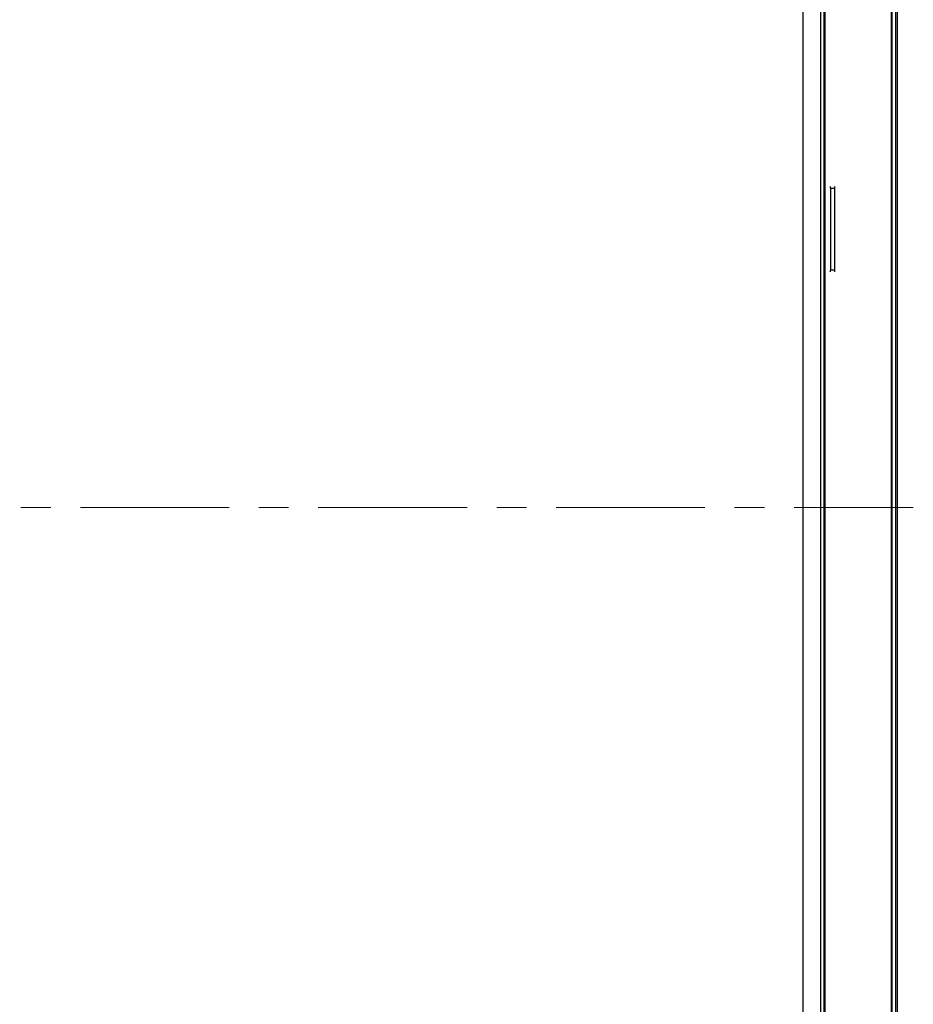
# Model space of a CAD drawing. Header units: millimetres. Extents: x 0 to 1118, y 0 to 864.
# Tile 36 of 256: x 460 to 536, y 345 to 429. Entities that reach past the tile are written whole.
import ezdxf

# ---------------------------------------------------------------- set-up
doc = ezdxf.new("R2010")
doc.units = ezdxf.units.MM
doc.linetypes.add('CENTERX2', pattern=[20.32, 12.7, -2.54, 2.54, -2.54])
doc.styles.add('SLDTEXTSTYLE0', font='TXT', dxfattribs={"width": 0.75})
doc.dimstyles.new('SLDDIMSTYLE0', dxfattribs={"dimtxt": 4.7625, "dimasz": 3.556, "dimexe": 0, "dimexo": 0.0625, "dimgap": 1.190625, "dimtad": 1, "dimlfac": 4, "dimrnd": 1e-09, "dimzin": 12, "dimdsep": 46, "dimtxsty": 'SLDTEXTSTYLE0', "dimsah": 1, "dimcen": 0.09, "dimadec": 0, "dimazin": 3, "dimtfac": 1, "dimtofl": 0, "dimtmove": 0, "dimatfit": 3, "dimfxl": 1, "dimfrac": 2, "dimtolj": 1, "dimtzin": 12, "dimarcsym": 0})

# ---------------------------------------------------------------- blocks, each defined once
blk = doc.blocks.new('_D_9')
at = {"color": 7, "linetype": 'Continuous', "lineweight": 0}
for p, q in [((170.109, 488.667), (170.338, 489.074)), ((169.848, 488.203), (526.968, 287.323)), ((527.229, 287.787), (527.458, 288.194))]:
    blk.add_line(p, q, dxfattribs=at)
at = {"color": 7, "linetype": 'Continuous', "lineweight": 18}
for points in [[(169.848, 488.203), (172.761, 486.127), (173.134, 486.792)], [(526.968, 287.323), (524.056, 289.398), (523.682, 288.734)]]:
    blk.add_solid(points, dxfattribs=at)
at = {"color": 7, "linetype": 'Continuous', "lineweight": 18, "char_height": 4.7625, "attachment_point": 1, "rotation": 330.64225, "style": 'SLDTEXTSTYLE0'}
for s, insert in [('1638.96', (307.022, 418.086)), ('mm(Active Area)64.53in', (326.954, 406.875))]:
    blk.add_mtext(s, dxfattribs=dict(at, insert=insert))

msp = doc.modelspace()

# ---------------------------------------------------------------- linework, layer by layer
at = {"color": 7, "linetype": 'Continuous', "lineweight": 25}
for p, q in [((528.239, 286.1656), (528.239, 488.5456)), ((526.739, 286.9156), (526.739, 487.7956)), ((534.2603, 464.9556), (534.2603, 309.7556)), ((534.3103, 464.9556), (534.3103, 309.7556)), ((534.6353, 464.9556), (534.6353, 309.7556)), ((534.7603, 464.9556), (534.7603, 309.7556)), ((528.5103, 464.4556), (528.5103, 310.2556)), ((528.5853, 464.5306), (528.5853, 310.1806)), ((529.0603, 414.6056), (529.0603, 414.7373)), ((529.0603, 414.6056), (529.4103, 414.6056)), ((529.0603, 414.6056), (529.0603, 407.6056)), ((529.4103, 414.7373), (529.4103, 414.6056)), ((529.4103, 414.6056), (529.4103, 407.6056)), ((529.0603, 407.4739), (529.0603, 407.6056)), ((529.4103, 407.6056), (529.0603, 407.6056)), ((529.4103, 407.6056), (529.4103, 407.4739))]:
    msp.add_line(p, q, dxfattribs=at)
at = {"color": 7, "linetype": 'CENTERX2', "lineweight": 18}
msp.add_line((160.2032, 387.3556), (536.1441, 387.3556), dxfattribs=at)

# ---------------------------------------------------------------- dimensions: what is measured, and where the dimension line sits
at = {"color": 7, "linetype": 'Continuous', "lineweight": 18}
dim = msp.add_linear_dim(base=(526.9681, 287.3229), p1=(169.619, 487.7956), p2=(526.739, 286.9156), angle=330.642246, text='<>mm(Active Area)64.53in', dimstyle='SLDDIMSTYLE0', dxfattribs=at)
dim.commit()
dim.dimension.update_dxf_attribs({"geometry": '_D_9', "text_midpoint": (346.351, 388.92), "dimtype": 160})

doc.saveas('drawing.dxf')
